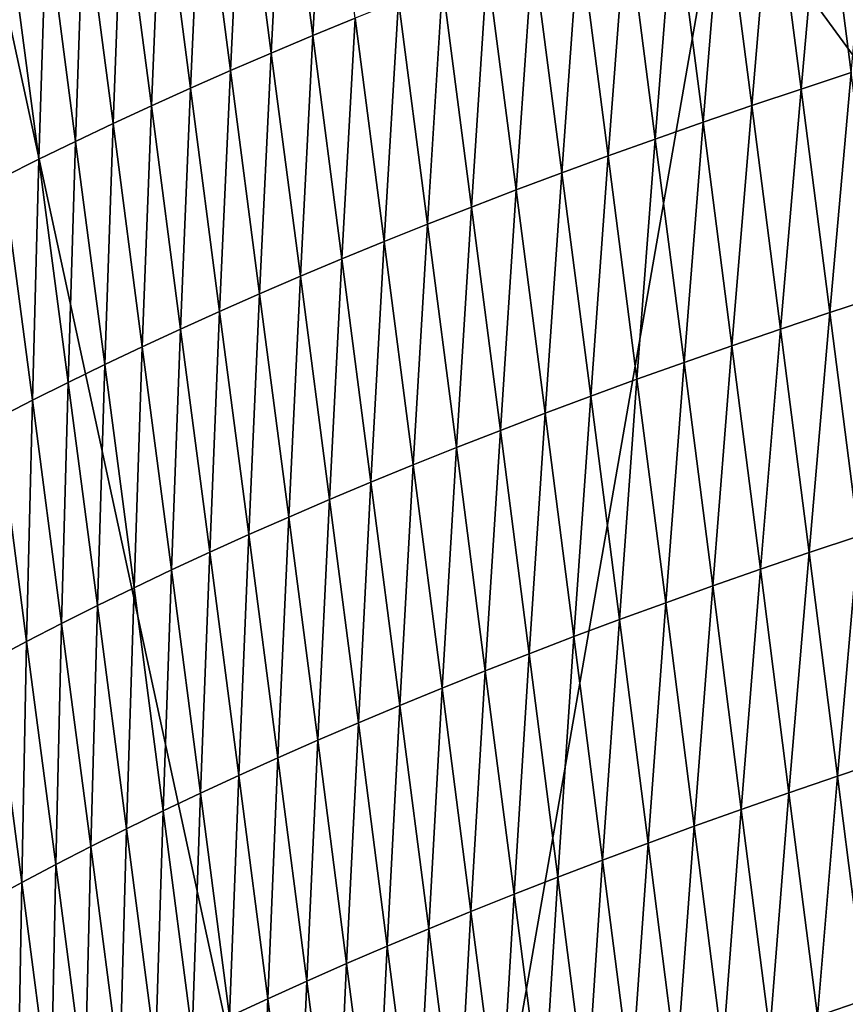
# Model space of a CAD drawing. Header units: metres. Extents: x -147 to 294, y -23 to 81.
# Tile 214 of 256: x 220.048 to 220.449, y 11.243 to 11.721. Entities that reach past the tile are written whole.
import ezdxf

# ---------------------------------------------------------------- set-up
doc = ezdxf.new("R2010")
doc.units = ezdxf.units.M
doc.layers.add('solid_AVA_153', color=7, linetype='CONTINUOUS')

msp = doc.modelspace()

# ---------------------------------------------------------------- linework, layer by layer
at = {"layer": 'solid_AVA_153'}
for points in [[(219.583801, 7.182138, 266.199371), (218.684082, 12.610592, 267.391724), (221.667358, 19.119045, 269.910767)], [(226.666824, 6.360106, 267.585846), (219.583801, 7.182138, 266.199371), (221.667358, 19.119045, 269.910767)], [(221.215851, 18.567869, 273.642273), (207.197678, 17.682125, 271.011749), (222.109406, 7.973817, 270.554962)], [(207.197678, 17.682125, 271.011749), (206.91275, 17.6693, 270.939789), (222.109406, 7.973817, 270.554962)], [(206.91275, 17.6693, 270.939789), (207.975296, 7.126532, 267.863281), (222.109406, 7.973817, 270.554962)], [(220.359741, 10.253298, 210.987869), (219.876984, 12.490794, 211.525833), (221.400787, 13.2922, 208.829315)], [(220.719666, 10.612353, 209.550308), (220.359741, 10.253298, 210.987869), (221.400787, 13.2922, 208.829315)], [(219.171097, 11.84424, 200.426392), (221.319656, 12.675594, 197.546555), (219.685333, 9.236035, 210.765427)], [(219.811493, 9.483674, 209.746613), (219.685333, 9.236035, 210.765427), (221.319656, 12.675594, 197.546555)], [(220.168137, 9.694869, 208.908936), (219.811493, 9.483674, 209.746613), (221.319656, 12.675594, 197.546555)], [(221.518021, 10.052602, 207.596573), (220.168137, 9.694869, 208.908936), (221.319656, 12.675594, 197.546555)], [(221.889053, 9.738079, 213.44043), (221.535355, 12.024322, 214.222931), (219.876984, 12.490794, 211.525833)], [(221.889053, 9.738079, 213.44043), (219.876984, 12.490794, 211.525833), (220.359741, 10.253298, 210.987869)], [(220.19043, 11.713231, 209.410065), (220.196915, 11.829988, 209.401993), (220.176346, 11.821547, 209.43457)], [(220.19043, 11.713231, 209.410065), (220.210999, 11.721663, 209.377518), (220.196915, 11.829988, 209.401993)], [(220.170273, 11.704763, 209.442825), (220.176346, 11.821547, 209.43457), (220.156174, 11.81307, 209.467361)], [(220.170273, 11.704763, 209.442825), (220.19043, 11.713231, 209.410065), (220.176346, 11.821547, 209.43457)], [(220.150497, 11.696259, 209.475784), (220.156174, 11.81307, 209.467361), (220.136383, 11.804558, 209.500351)], [(220.150497, 11.696259, 209.475784), (220.170273, 11.704763, 209.442825), (220.156174, 11.81307, 209.467361)], [(220.451416, 11.69527, 209.040466), (220.462173, 11.811625, 209.03476), (220.4375, 11.803681, 209.064651)], [(220.131134, 11.687721, 209.508942), (220.136383, 11.804558, 209.500351), (220.117004, 11.796011, 209.533539)], [(220.131134, 11.687721, 209.508942), (220.150497, 11.696259, 209.475784), (220.136383, 11.804558, 209.500351)], [(220.427124, 11.687284, 209.070602), (220.4375, 11.803681, 209.064651), (220.413177, 11.795687, 209.094833)], [(220.427124, 11.687284, 209.070602), (220.451416, 11.69527, 209.040466), (220.4375, 11.803681, 209.064651)], [(220.112152, 11.67915, 209.542297), (220.117004, 11.796011, 209.533539), (220.098007, 11.78743, 209.56694)], [(220.112152, 11.67915, 209.542297), (220.131134, 11.687721, 209.508942), (220.117004, 11.796011, 209.533539)], [(220.403183, 11.679249, 209.101013), (220.413177, 11.795687, 209.094833), (220.389236, 11.787643, 209.125259)], [(220.403183, 11.679249, 209.101013), (220.427124, 11.687284, 209.070602), (220.413177, 11.795687, 209.094833)], [(220.093582, 11.670546, 209.575851), (220.098007, 11.78743, 209.56694), (220.079422, 11.778817, 209.60051)], [(220.093582, 11.670546, 209.575851), (220.112152, 11.67915, 209.542297), (220.098007, 11.78743, 209.56694)], [(220.379608, 11.671165, 209.131668), (220.389236, 11.787643, 209.125259), (220.365646, 11.779552, 209.155945)], [(220.379608, 11.671165, 209.131668), (220.403183, 11.679249, 209.101013), (220.389236, 11.787643, 209.125259)], [(220.075394, 11.661909, 209.609589), (220.079422, 11.778817, 209.60051), (220.061234, 11.770172, 209.634277)], [(220.075394, 11.661909, 209.609589), (220.093582, 11.670546, 209.575851), (220.079422, 11.778817, 209.60051)], [(220.3564, 11.663035, 209.162582), (220.365646, 11.779552, 209.155945), (220.342422, 11.771412, 209.18689)], [(220.3564, 11.663035, 209.162582), (220.379608, 11.671165, 209.131668), (220.365646, 11.779552, 209.155945)], [(220.333572, 11.65486, 209.193741), (220.342422, 11.771412, 209.18689), (220.319565, 11.763227, 209.218079)], [(220.333572, 11.65486, 209.193741), (220.3564, 11.663035, 209.162582), (220.342422, 11.771412, 209.18689)], [(220.057617, 11.653243, 209.643509), (220.061234, 11.770172, 209.634277), (220.043442, 11.761497, 209.668228)], [(220.057617, 11.653243, 209.643509), (220.075394, 11.661909, 209.609589), (220.061234, 11.770172, 209.634277)], [(220.040253, 11.644547, 209.677597), (220.057617, 11.653243, 209.643509), (220.043442, 11.761497, 209.668228)], [(220.311111, 11.646639, 209.225143), (220.319565, 11.763227, 209.218079), (220.297089, 11.754998, 209.249512)], [(220.311111, 11.646639, 209.225143), (220.333572, 11.65486, 209.193741), (220.319565, 11.763227, 209.218079)], [(220.289032, 11.638375, 209.256775), (220.297089, 11.754998, 209.249512), (220.274994, 11.746726, 209.281174)], [(220.289032, 11.638375, 209.256775), (220.311111, 11.646639, 209.225143), (220.297089, 11.754998, 209.249512)], [(220.267319, 11.63007, 209.288635), (220.274994, 11.746726, 209.281174), (220.253281, 11.738412, 209.313065)], [(220.267319, 11.63007, 209.288635), (220.289032, 11.638375, 209.256775), (220.274994, 11.746726, 209.281174)], [(220.246002, 11.621724, 209.320724), (220.253281, 11.738412, 209.313065), (220.231934, 11.730057, 209.345169)], [(220.246002, 11.621724, 209.320724), (220.267319, 11.63007, 209.288635), (220.253281, 11.738412, 209.313065)], [(220.225067, 11.613338, 209.353027), (220.231934, 11.730057, 209.345169), (220.210999, 11.721663, 209.377518)], [(220.225067, 11.613338, 209.353027), (220.246002, 11.621724, 209.320724), (220.231934, 11.730057, 209.345169)], [(220.204529, 11.604916, 209.385544), (220.210999, 11.721663, 209.377518), (220.19043, 11.713231, 209.410065)], [(220.204529, 11.604916, 209.385544), (220.225067, 11.613338, 209.353027), (220.210999, 11.721663, 209.377518)], [(220.184372, 11.596457, 209.418274), (220.19043, 11.713231, 209.410065), (220.170273, 11.704763, 209.442825)], [(220.184372, 11.596457, 209.418274), (220.204529, 11.604916, 209.385544), (220.19043, 11.713231, 209.410065)], [(220.164612, 11.587961, 209.451202), (220.170273, 11.704763, 209.442825), (220.150497, 11.696259, 209.475784)], [(220.164612, 11.587961, 209.451202), (220.184372, 11.596457, 209.418274), (220.170273, 11.704763, 209.442825)], [(220.145248, 11.579432, 209.484344), (220.150497, 11.696259, 209.475784), (220.131134, 11.687721, 209.508942)], [(220.145248, 11.579432, 209.484344), (220.164612, 11.587961, 209.451202), (220.150497, 11.696259, 209.475784)], [(220.441055, 11.578881, 209.046387), (220.451416, 11.69527, 209.040466), (220.427124, 11.687284, 209.070602)], [(220.441055, 11.578881, 209.046387), (220.465332, 11.586859, 209.016266), (220.451416, 11.69527, 209.040466)], [(220.126297, 11.570868, 209.51767), (220.131134, 11.687721, 209.508942), (220.112152, 11.67915, 209.542297)], [(220.126297, 11.570868, 209.51767), (220.145248, 11.579432, 209.484344), (220.131134, 11.687721, 209.508942)], [(220.41713, 11.570855, 209.076752), (220.427124, 11.687284, 209.070602), (220.403183, 11.679249, 209.101013)], [(220.41713, 11.570855, 209.076752), (220.441055, 11.578881, 209.046387), (220.427124, 11.687284, 209.070602)], [(220.107727, 11.562273, 209.551193), (220.112152, 11.67915, 209.542297), (220.093582, 11.670546, 209.575851)], [(220.107727, 11.562273, 209.551193), (220.126297, 11.570868, 209.51767), (220.112152, 11.67915, 209.542297)], [(220.39357, 11.56278, 209.107391), (220.403183, 11.679249, 209.101013), (220.379608, 11.671165, 209.131668)], [(220.39357, 11.56278, 209.107391), (220.41713, 11.570855, 209.076752), (220.403183, 11.679249, 209.101013)], [(220.089569, 11.553646, 209.5849), (220.093582, 11.670546, 209.575851), (220.075394, 11.661909, 209.609589)], [(220.089569, 11.553646, 209.5849), (220.107727, 11.562273, 209.551193), (220.093582, 11.670546, 209.575851)], [(220.370392, 11.554659, 209.138275), (220.379608, 11.671165, 209.131668), (220.3564, 11.663035, 209.162582)], [(220.370392, 11.554659, 209.138275), (220.39357, 11.56278, 209.107391), (220.379608, 11.671165, 209.131668)], [(220.071793, 11.544989, 209.61879), (220.075394, 11.661909, 209.609589), (220.057617, 11.653243, 209.643509)], [(220.071793, 11.544989, 209.61879), (220.089569, 11.553646, 209.5849), (220.075394, 11.661909, 209.609589)], [(220.347565, 11.546492, 209.169403), (220.3564, 11.663035, 209.162582), (220.333572, 11.65486, 209.193741)], [(220.347565, 11.546492, 209.169403), (220.370392, 11.554659, 209.138275), (220.3564, 11.663035, 209.162582)], [(220.054443, 11.536302, 209.652847), (220.057617, 11.653243, 209.643509), (220.040253, 11.644547, 209.677597)], [(220.054443, 11.536302, 209.652847), (220.071793, 11.544989, 209.61879), (220.057617, 11.653243, 209.643509)], [(220.325119, 11.53828, 209.200775), (220.333572, 11.65486, 209.193741), (220.311111, 11.646639, 209.225143)], [(220.325119, 11.53828, 209.200775), (220.347565, 11.546492, 209.169403), (220.333572, 11.65486, 209.193741)], [(220.303055, 11.530025, 209.232376), (220.311111, 11.646639, 209.225143), (220.289032, 11.638375, 209.256775)], [(220.303055, 11.530025, 209.232376), (220.325119, 11.53828, 209.200775), (220.311111, 11.646639, 209.225143)], [(220.037476, 11.527586, 209.687088), (220.054443, 11.536302, 209.652847), (220.040253, 11.644547, 209.677597)], [(220.281372, 11.521728, 209.264206), (220.289032, 11.638375, 209.256775), (220.267319, 11.63007, 209.288635)], [(220.281372, 11.521728, 209.264206), (220.303055, 11.530025, 209.232376), (220.289032, 11.638375, 209.256775)], [(220.260056, 11.513391, 209.296265), (220.267319, 11.63007, 209.288635), (220.246002, 11.621724, 209.320724)], [(220.260056, 11.513391, 209.296265), (220.281372, 11.521728, 209.264206), (220.267319, 11.63007, 209.288635)], [(220.239136, 11.505014, 209.328552), (220.246002, 11.621724, 209.320724), (220.225067, 11.613338, 209.353027)], [(220.239136, 11.505014, 209.328552), (220.260056, 11.513391, 209.296265), (220.246002, 11.621724, 209.320724)], [(220.218613, 11.4966, 209.361038), (220.225067, 11.613338, 209.353027), (220.204529, 11.604916, 209.385544)], [(220.218613, 11.4966, 209.361038), (220.239136, 11.505014, 209.328552), (220.225067, 11.613338, 209.353027)], [(220.198471, 11.48815, 209.393738), (220.204529, 11.604916, 209.385544), (220.184372, 11.596457, 209.418274)], [(220.198471, 11.48815, 209.393738), (220.218613, 11.4966, 209.361038), (220.204529, 11.604916, 209.385544)], [(220.178726, 11.479663, 209.426636), (220.184372, 11.596457, 209.418274), (220.164612, 11.587961, 209.451202)], [(220.178726, 11.479663, 209.426636), (220.198471, 11.48815, 209.393738), (220.184372, 11.596457, 209.418274)], [(220.159378, 11.471142, 209.459747), (220.164612, 11.587961, 209.451202), (220.145248, 11.579432, 209.484344)], [(220.159378, 11.471142, 209.459747), (220.178726, 11.479663, 209.426636), (220.164612, 11.587961, 209.451202)], [(220.454895, 11.470451, 209.022263), (220.465332, 11.586859, 209.016266), (220.441055, 11.578881, 209.046387)], [(220.140427, 11.462588, 209.493042), (220.145248, 11.579432, 209.484344), (220.126297, 11.570868, 209.51767)], [(220.140427, 11.462588, 209.493042), (220.159378, 11.471142, 209.459747), (220.145248, 11.579432, 209.484344)], [(220.431, 11.462434, 209.052612), (220.441055, 11.578881, 209.046387), (220.41713, 11.570855, 209.076752)], [(220.431, 11.462434, 209.052612), (220.454895, 11.470451, 209.022263), (220.441055, 11.578881, 209.046387)], [(220.121872, 11.454001, 209.526535), (220.126297, 11.570868, 209.51767), (220.107727, 11.562273, 209.551193)], [(220.121872, 11.454001, 209.526535), (220.140427, 11.462588, 209.493042), (220.126297, 11.570868, 209.51767)], [(220.407455, 11.454368, 209.083221), (220.41713, 11.570855, 209.076752), (220.39357, 11.56278, 209.107391)], [(220.407455, 11.454368, 209.083221), (220.431, 11.462434, 209.052612), (220.41713, 11.570855, 209.076752)], [(220.103729, 11.445383, 209.560211), (220.107727, 11.562273, 209.551193), (220.089569, 11.553646, 209.5849)], [(220.103729, 11.445383, 209.560211), (220.121872, 11.454001, 209.526535), (220.107727, 11.562273, 209.551193)], [(220.384293, 11.446255, 209.114075), (220.39357, 11.56278, 209.107391), (220.370392, 11.554659, 209.138275)], [(220.384293, 11.446255, 209.114075), (220.407455, 11.454368, 209.083221), (220.39357, 11.56278, 209.107391)], [(220.085968, 11.436734, 209.594055), (220.089569, 11.553646, 209.5849), (220.071793, 11.544989, 209.61879)], [(220.085968, 11.436734, 209.594055), (220.103729, 11.445383, 209.560211), (220.089569, 11.553646, 209.5849)], [(220.361496, 11.438097, 209.145172), (220.370392, 11.554659, 209.138275), (220.347565, 11.546492, 209.169403)], [(220.361496, 11.438097, 209.145172), (220.384293, 11.446255, 209.114075), (220.370392, 11.554659, 209.138275)], [(220.339066, 11.429893, 209.176514), (220.347565, 11.546492, 209.169403), (220.325119, 11.53828, 209.200775)], [(220.339066, 11.429893, 209.176514), (220.361496, 11.438097, 209.145172), (220.347565, 11.546492, 209.169403)], [(220.068619, 11.428056, 209.628098), (220.071793, 11.544989, 209.61879), (220.054443, 11.536302, 209.652847)], [(220.068619, 11.428056, 209.628098), (220.085968, 11.436734, 209.594055), (220.071793, 11.544989, 209.61879)], [(220.051682, 11.419349, 209.662308), (220.054443, 11.536302, 209.652847), (220.037476, 11.527586, 209.687088)], [(220.051682, 11.419349, 209.662308), (220.068619, 11.428056, 209.628098), (220.054443, 11.536302, 209.652847)], [(220.317017, 11.421648, 209.208084), (220.325119, 11.53828, 209.200775), (220.303055, 11.530025, 209.232376)], [(220.317017, 11.421648, 209.208084), (220.339066, 11.429893, 209.176514), (220.325119, 11.53828, 209.200775)], [(220.035141, 11.410614, 209.696686), (220.051682, 11.419349, 209.662308), (220.037476, 11.527586, 209.687088)], [(220.295349, 11.413361, 209.239883), (220.303055, 11.530025, 209.232376), (220.281372, 11.521728, 209.264206)], [(220.295349, 11.413361, 209.239883), (220.317017, 11.421648, 209.208084), (220.303055, 11.530025, 209.232376)], [(220.274048, 11.405032, 209.271912), (220.281372, 11.521728, 209.264206), (220.260056, 11.513391, 209.296265)], [(220.274048, 11.405032, 209.271912), (220.295349, 11.413361, 209.239883), (220.281372, 11.521728, 209.264206)], [(220.253159, 11.396666, 209.304153), (220.260056, 11.513391, 209.296265), (220.239136, 11.505014, 209.328552)], [(220.253159, 11.396666, 209.304153), (220.274048, 11.405032, 209.271912), (220.260056, 11.513391, 209.296265)], [(220.232635, 11.38826, 209.336624), (220.239136, 11.505014, 209.328552), (220.218613, 11.4966, 209.361038)], [(220.232635, 11.38826, 209.336624), (220.253159, 11.396666, 209.304153), (220.239136, 11.505014, 209.328552)], [(220.212509, 11.379818, 209.369293), (220.218613, 11.4966, 209.361038), (220.198471, 11.48815, 209.393738)], [(220.212509, 11.379818, 209.369293), (220.232635, 11.38826, 209.336624), (220.218613, 11.4966, 209.361038)], [(220.192795, 11.371341, 209.402161), (220.198471, 11.48815, 209.393738), (220.178726, 11.479663, 209.426636)], [(220.192795, 11.371341, 209.402161), (220.212509, 11.379818, 209.369293), (220.198471, 11.48815, 209.393738)], [(220.173462, 11.362829, 209.435226), (220.178726, 11.479663, 209.426636), (220.159378, 11.471142, 209.459747)], [(220.173462, 11.362829, 209.435226), (220.192795, 11.371341, 209.402161), (220.178726, 11.479663, 209.426636)], [(220.373322, 11.027211, 213.272049), (219.661423, 11.472963, 211.300186), (216.82666, 11.07201, 212.861221)], [(219.995377, 10.256643, 212.126938), (219.661423, 11.472963, 211.300186), (220.373322, 11.027211, 213.272049)], [(220.154526, 11.354284, 209.468491), (220.159378, 11.471142, 209.459747), (220.140427, 11.462588, 209.493042)], [(220.154526, 11.354284, 209.468491), (220.173462, 11.362829, 209.435226), (220.159378, 11.471142, 209.459747)], [(220.444778, 11.353979, 209.028595), (220.454895, 11.470451, 209.022263), (220.431, 11.462434, 209.052612)], [(220.444778, 11.353979, 209.028595), (220.468643, 11.361987, 208.998276), (220.454895, 11.470451, 209.022263)], [(220.135986, 11.345706, 209.501953), (220.140427, 11.462588, 209.493042), (220.121872, 11.454001, 209.526535)], [(220.135986, 11.345706, 209.501953), (220.154526, 11.354284, 209.468491), (220.140427, 11.462588, 209.493042)], [(220.421265, 11.345923, 209.059158), (220.431, 11.462434, 209.052612), (220.407455, 11.454368, 209.083221)], [(220.421265, 11.345923, 209.059158), (220.444778, 11.353979, 209.028595), (220.431, 11.462434, 209.052612)], [(220.117844, 11.337097, 209.535599), (220.121872, 11.454001, 209.526535), (220.103729, 11.445383, 209.560211)], [(220.117844, 11.337097, 209.535599), (220.135986, 11.345706, 209.501953), (220.121872, 11.454001, 209.526535)], [(220.398117, 11.33782, 209.089981), (220.407455, 11.454368, 209.083221), (220.384293, 11.446255, 209.114075)], [(220.398117, 11.33782, 209.089981), (220.421265, 11.345923, 209.059158), (220.407455, 11.454368, 209.083221)], [(220.375336, 11.329671, 209.121048), (220.384293, 11.446255, 209.114075), (220.361496, 11.438097, 209.145172)], [(220.375336, 11.329671, 209.121048), (220.398117, 11.33782, 209.089981), (220.384293, 11.446255, 209.114075)], [(220.100098, 11.328457, 209.569427), (220.103729, 11.445383, 209.560211), (220.085968, 11.436734, 209.594055)], [(220.100098, 11.328457, 209.569427), (220.117844, 11.337097, 209.535599), (220.103729, 11.445383, 209.560211)], [(220.082764, 11.319788, 209.603424), (220.085968, 11.436734, 209.594055), (220.068619, 11.428056, 209.628098)], [(220.082764, 11.319788, 209.603424), (220.100098, 11.328457, 209.569427), (220.085968, 11.436734, 209.594055)], [(220.352921, 11.321477, 209.152359), (220.361496, 11.438097, 209.145172), (220.339066, 11.429893, 209.176514)], [(220.352921, 11.321477, 209.152359), (220.375336, 11.329671, 209.121048), (220.361496, 11.438097, 209.145172)], [(220.065826, 11.31109, 209.637604), (220.068619, 11.428056, 209.628098), (220.051682, 11.419349, 209.662308)], [(220.065826, 11.31109, 209.637604), (220.082764, 11.319788, 209.603424), (220.068619, 11.428056, 209.628098)], [(220.330902, 11.313241, 209.183899), (220.339066, 11.429893, 209.176514), (220.317017, 11.421648, 209.208084)], [(220.330902, 11.313241, 209.183899), (220.352921, 11.321477, 209.152359), (220.339066, 11.429893, 209.176514)], [(220.30925, 11.304963, 209.215683), (220.317017, 11.421648, 209.208084), (220.295349, 11.413361, 209.239883)], [(220.30925, 11.304963, 209.215683), (220.330902, 11.313241, 209.183899), (220.317017, 11.421648, 209.208084)], [(220.049301, 11.302365, 209.671951), (220.051682, 11.419349, 209.662308), (220.035141, 11.410614, 209.696686)], [(220.049301, 11.302365, 209.671951), (220.065826, 11.31109, 209.637604), (220.051682, 11.419349, 209.662308)], [(220.287979, 11.296644, 209.247681), (220.295349, 11.413361, 209.239883), (220.274048, 11.405032, 209.271912)], [(220.287979, 11.296644, 209.247681), (220.30925, 11.304963, 209.215683), (220.295349, 11.413361, 209.239883)], [(220.033173, 11.293613, 209.706467), (220.049301, 11.302365, 209.671951), (220.035141, 11.410614, 209.696686)], [(220.26709, 11.288286, 209.279892), (220.274048, 11.405032, 209.271912), (220.253159, 11.396666, 209.304153)], [(220.26709, 11.288286, 209.279892), (220.287979, 11.296644, 209.247681), (220.274048, 11.405032, 209.271912)], [(220.246597, 11.279891, 209.312317), (220.253159, 11.396666, 209.304153), (220.232635, 11.38826, 209.336624)], [(220.246597, 11.279891, 209.312317), (220.26709, 11.288286, 209.279892), (220.253159, 11.396666, 209.304153)], [(220.226486, 11.271459, 209.344955), (220.232635, 11.38826, 209.336624), (220.212509, 11.379818, 209.369293)], [(220.226486, 11.271459, 209.344955), (220.246597, 11.279891, 209.312317), (220.232635, 11.38826, 209.336624)], [(220.206787, 11.262991, 209.377792), (220.212509, 11.379818, 209.369293), (220.192795, 11.371341, 209.402161)], [(220.206787, 11.262991, 209.377792), (220.226486, 11.271459, 209.344955), (220.212509, 11.379818, 209.369293)], [(220.187469, 11.254489, 209.410828), (220.192795, 11.371341, 209.402161), (220.173462, 11.362829, 209.435226)], [(220.187469, 11.254489, 209.410828), (220.206787, 11.262991, 209.377792), (220.192795, 11.371341, 209.402161)], [(220.168549, 11.245953, 209.444061), (220.173462, 11.362829, 209.435226), (220.154526, 11.354284, 209.468491)], [(220.168549, 11.245953, 209.444061), (220.187469, 11.254489, 209.410828), (220.173462, 11.362829, 209.435226)], [(220.458542, 11.245525, 209.004562), (220.468643, 11.361987, 208.998276), (220.444778, 11.353979, 209.028595)], [(220.150024, 11.237385, 209.477493), (220.154526, 11.354284, 209.468491), (220.135986, 11.345706, 209.501953)], [(220.150024, 11.237385, 209.477493), (220.168549, 11.245953, 209.444061), (220.154526, 11.354284, 209.468491)], [(220.435059, 11.237478, 209.03511), (220.444778, 11.353979, 209.028595), (220.421265, 11.345923, 209.059158)], [(220.435059, 11.237478, 209.03511), (220.458542, 11.245525, 209.004562), (220.444778, 11.353979, 209.028595)], [(220.131897, 11.228786, 209.511093), (220.135986, 11.345706, 209.501953), (220.117844, 11.337097, 209.535599)], [(220.131897, 11.228786, 209.511093), (220.150024, 11.237385, 209.477493), (220.135986, 11.345706, 209.501953)], [(220.411926, 11.229384, 209.065903), (220.421265, 11.345923, 209.059158), (220.398117, 11.33782, 209.089981)], [(220.411926, 11.229384, 209.065903), (220.435059, 11.237478, 209.03511), (220.421265, 11.345923, 209.059158)], [(220.114182, 11.220155, 209.544891), (220.117844, 11.337097, 209.535599), (220.100098, 11.328457, 209.569427)], [(220.114182, 11.220155, 209.544891), (220.131897, 11.228786, 209.511093), (220.117844, 11.337097, 209.535599)], [(220.389175, 11.221245, 209.096939), (220.398117, 11.33782, 209.089981), (220.375336, 11.329671, 209.121048)], [(220.389175, 11.221245, 209.096939), (220.411926, 11.229384, 209.065903), (220.398117, 11.33782, 209.089981)], [(220.096863, 11.211495, 209.578857), (220.100098, 11.328457, 209.569427), (220.082764, 11.319788, 209.603424)], [(220.096863, 11.211495, 209.578857), (220.114182, 11.220155, 209.544891), (220.100098, 11.328457, 209.569427)], [(220.366791, 11.21306, 209.12822), (220.375336, 11.329671, 209.121048), (220.352921, 11.321477, 209.152359)], [(220.366791, 11.21306, 209.12822), (220.389175, 11.221245, 209.096939), (220.375336, 11.329671, 209.121048)], [(220.344772, 11.204834, 209.159729), (220.352921, 11.321477, 209.152359), (220.330902, 11.313241, 209.183899)], [(220.344772, 11.204834, 209.159729), (220.366791, 11.21306, 209.12822), (220.352921, 11.321477, 209.152359)], [(220.079941, 11.202807, 209.613007), (220.082764, 11.319788, 209.603424), (220.065826, 11.31109, 209.637604)], [(220.079941, 11.202807, 209.613007), (220.096863, 11.211495, 209.578857), (220.082764, 11.319788, 209.603424)], [(220.323151, 11.196565, 209.191467), (220.330902, 11.313241, 209.183899), (220.30925, 11.304963, 209.215683)], [(220.323151, 11.196565, 209.191467), (220.344772, 11.204834, 209.159729), (220.330902, 11.313241, 209.183899)], [(220.063431, 11.194092, 209.647324), (220.065826, 11.31109, 209.637604), (220.049301, 11.302365, 209.671951)], [(220.063431, 11.194092, 209.647324), (220.079941, 11.202807, 209.613007), (220.065826, 11.31109, 209.637604)], [(220.047318, 11.185349, 209.681793), (220.049301, 11.302365, 209.671951), (220.033173, 11.293613, 209.706467)], [(220.047318, 11.185349, 209.681793), (220.063431, 11.194092, 209.647324), (220.049301, 11.302365, 209.671951)], [(220.301895, 11.188256, 209.223434), (220.30925, 11.304963, 209.215683), (220.287979, 11.296644, 209.247681)], [(220.301895, 11.188256, 209.223434), (220.323151, 11.196565, 209.191467), (220.30925, 11.304963, 209.215683)], [(220.281036, 11.179908, 209.255615), (220.287979, 11.296644, 209.247681), (220.26709, 11.288286, 209.279892)], [(220.281036, 11.179908, 209.255615), (220.301895, 11.188256, 209.223434), (220.287979, 11.296644, 209.247681)], [(220.260559, 11.171521, 209.28801), (220.26709, 11.288286, 209.279892), (220.246597, 11.279891, 209.312317)], [(220.260559, 11.171521, 209.28801), (220.281036, 11.179908, 209.255615), (220.26709, 11.288286, 209.279892)], [(220.240463, 11.163099, 209.320618), (220.246597, 11.279891, 209.312317), (220.226486, 11.271459, 209.344955)], [(220.240463, 11.163099, 209.320618), (220.260559, 11.171521, 209.28801), (220.246597, 11.279891, 209.312317)], [(220.220779, 11.154641, 209.353424), (220.226486, 11.271459, 209.344955), (220.206787, 11.262991, 209.377792)], [(220.220779, 11.154641, 209.353424), (220.240463, 11.163099, 209.320618), (220.226486, 11.271459, 209.344955)], [(220.201477, 11.146148, 209.386429), (220.206787, 11.262991, 209.377792), (220.187469, 11.254489, 209.410828)], [(220.201477, 11.146148, 209.386429), (220.220779, 11.154641, 209.353424), (220.206787, 11.262991, 209.377792)], [(220.182571, 11.137622, 209.419632), (220.187469, 11.254489, 209.410828), (220.168549, 11.245953, 209.444061)], [(220.182571, 11.137622, 209.419632), (220.201477, 11.146148, 209.386429), (220.187469, 11.254489, 209.410828)], [(220.164078, 11.129064, 209.453018), (220.168549, 11.245953, 209.444061), (220.150024, 11.237385, 209.477493)], [(220.164078, 11.129064, 209.453018), (220.182571, 11.137622, 209.419632), (220.168549, 11.245953, 209.444061)], [(220.448853, 11.129033, 209.011047), (220.458542, 11.245525, 209.004562), (220.435059, 11.237478, 209.03511)]]:
    msp.add_3dface(points, dxfattribs=at)

doc.saveas('drawing.dxf')
